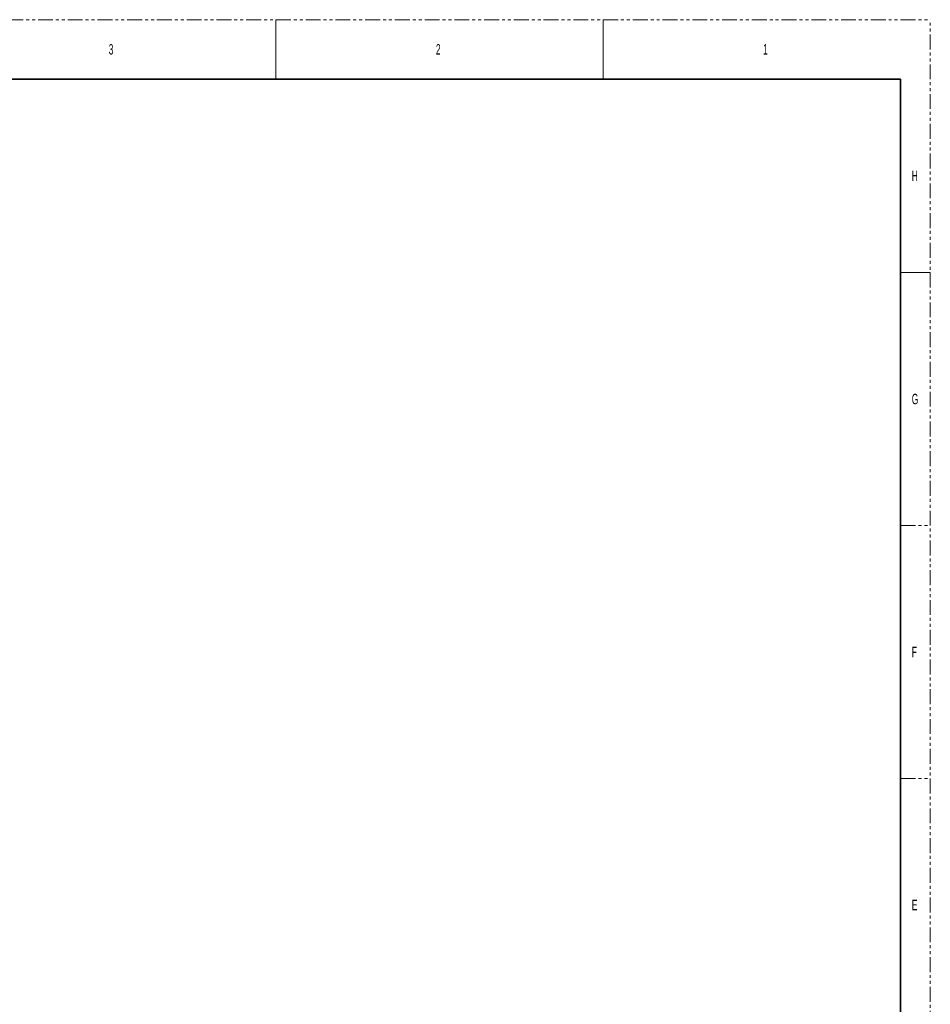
# Model space of a CAD drawing. Header units: millimetres. Extents: x 0 to 1118, y 0 to 864.
# Tile 172 of 172: x 729 to 1118, y 443 to 864. Entities that reach past the tile are written whole.
import ezdxf

# ---------------------------------------------------------------- set-up
doc = ezdxf.new("R2010")
doc.units = ezdxf.units.MM
doc.linetypes.add('PHANTOM', pattern=[12.7, 6.35, -1.27, 1.27, -1.27, 1.27, -1.27])
doc.layers.add('ALPHAREV', color=7, linetype='Continuous', lineweight=25)
doc.styles.add('SLDTEXTSTYLE0', font='TXT', dxfattribs={"width": 0.605})
doc.styles.add('SLDTEXTSTYLE1', font='TXT', dxfattribs={"width": 0.6})

msp = doc.modelspace()

# ---------------------------------------------------------------- linework, layer by layer
at = {"color": 7, "linetype": 'PHANTOM', "lineweight": 18}
for p, q in [((0, 863.6), (1117.6, 863.6)), ((1117.6, 0), (1117.6, 863.6)), ((1104.9, 647.7), (1117.6, 647.7)), ((1104.9, 539.75), (1117.6, 539.75))]:
    msp.add_line(p, q, dxfattribs=at)
at = {"color": 7, "linetype": 'Continuous', "lineweight": 18}
for p, q in [((838.2, 863.6), (838.2, 838.2)), ((977.9, 863.6), (977.9, 838.2)), ((1104.9, 755.65), (1117.6, 755.65))]:
    msp.add_line(p, q, dxfattribs=at)
at = {"color": 7, "linetype": 'Continuous', "lineweight": 35}
for p, q in [((12.7, 838.2), (1104.9, 838.2)), ((1104.9, 838.2), (1104.9, 25.4))]:
    msp.add_line(p, q, dxfattribs=at)

# ---------------------------------------------------------------- texts
at = {"color": 7, "linetype": 'Continuous', "lineweight": 0, "char_height": 4.445, "attachment_point": 1, "style": 'SLDTEXTSTYLE1'}
for s, insert in [('3', (766.794, 853.173)), ('2', (906.494, 853.173)), ('1', (1046.194, 853.173)), ('H', (1109.694, 799.198)), ('G', (1109.694, 703.948)), ('F', (1109.694, 595.998)), ('E', (1109.694, 488.048))]:
    msp.add_mtext(s, dxfattribs=dict(at, insert=insert))
at = {"layer": 'ALPHAREV', "insert": (322.905, 817.463), "char_height": 19.05, "attachment_point": 1, "style": 'SLDTEXTSTYLE0'}
msp.add_mtext('MINIMUM CLEARANCE FOR AIRFLOW', dxfattribs=at)

doc.saveas('drawing.dxf')
